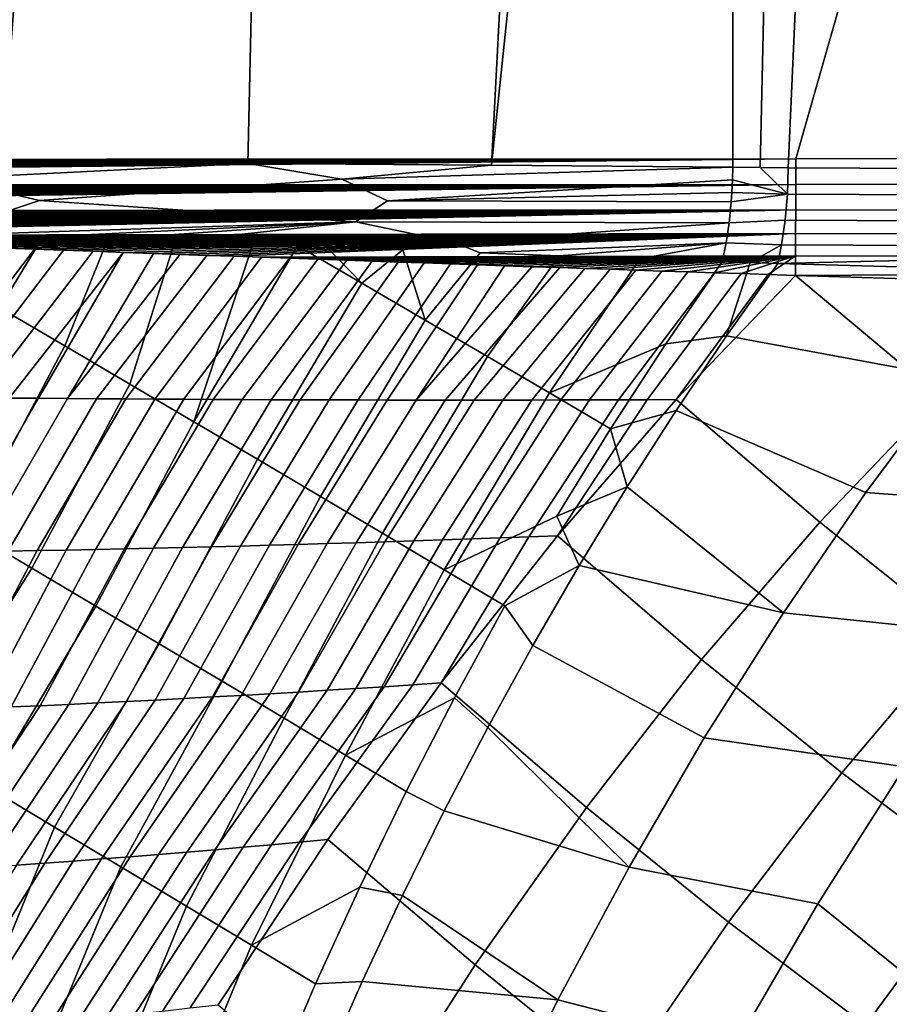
# Model space of a CAD drawing. Header units: metres. Extents: x -109 to 109, y -100 to 76.
# Tile 150 of 256: x 12.9 to 17.66, y -26.71 to -21.33. Entities that reach past the tile are written whole.
import ezdxf

# ---------------------------------------------------------------- set-up
doc = ezdxf.new("R2010")
doc.units = ezdxf.units.M
doc.layers.add('solid_21062310', color=7, linetype='CONTINUOUS')

msp = doc.modelspace()

# ---------------------------------------------------------------- linework, layer by layer
at = {"layer": 'solid_21062310'}
for points in [[(14.727854, 3.439921, -27.344799), (12.809534, -22.103405, -27.878267), (11.457793, -22.095673, -28.206676), (12.615417, 3.737372, -27.927816)], [(14.727854, 3.439921, -27.344799), (14.151833, -22.112261, -27.513416), (12.809534, -22.103405, -27.878267)], [(14.151833, -22.112261, -27.513416), (14.727854, 3.439921, -27.344799), (16.803991, 3.10194, -26.67557), (15.483726, -22.122299, -27.112389)], [(16.803812, -9.515817, -26.675631), (15.483726, -22.122299, -27.112389), (16.803991, 3.10194, -26.67557)], [(16.953859, -22.134804, -26.623857), (16.804266, -22.13357, -26.675474), (16.803812, -9.515817, -26.675631), (17.514687, 2.971952, -26.432684)], [(16.953859, -22.134804, -26.623857), (17.514687, 2.971952, -26.432684), (18.225191, 2.835671, -26.195766), (17.106878, -22.135736, -26.571331)], [(21.601665, 2.201033, -25.149216), (20.638123, -22.152105, -25.434639), (17.106878, -22.135736, -26.571331), (18.225191, 2.835671, -26.195766)], [(23.175426, -0.972689, 20.220478), (2.212826, -1.049087, 20.43038), (9.607429, -22.091278, 20.356337), (17.148014, -22.086779, 20.280832)], [(23.175426, -0.972689, 20.220478), (17.148014, -22.086779, 20.280832), (31.916618, -22.060759, 20.132952)], [(16.803812, -9.515817, -26.675631), (16.804266, -22.13357, -26.675474), (15.483726, -22.122299, -27.112389)], [(9.607429, -22.091278, 20.356337), (2.31793, -22.108725, 20.428953), (2.357509, -22.113457, 20.428411), (17.148014, -22.086779, 20.280832)], [(2.357509, -22.113457, 20.428411), (2.427922, -22.120647, 20.427439), (17.148014, -22.086779, 20.280832)], [(2.427922, -22.120647, 20.427439), (2.498475, -22.126902, 20.426455), (17.148014, -22.086779, 20.280832)], [(2.498475, -22.126902, 20.426455), (2.58967, -22.134132, 20.425171), (17.148014, -22.086779, 20.280832)], [(2.58967, -22.134132, 20.425171), (2.625702, -22.136801, 20.42466), (17.148014, -22.086779, 20.280832)], [(2.625702, -22.136801, 20.42466), (2.664938, -22.139612, 20.424101), (17.148014, -22.086779, 20.280832)], [(2.664938, -22.139612, 20.424101), (2.70763, -22.142572, 20.423489), (17.148014, -22.086779, 20.280832)], [(2.70763, -22.142572, 20.423489), (2.754095, -22.145697, 20.422819), (17.148014, -22.086779, 20.280832)], [(2.754095, -22.145697, 20.422819), (2.804703, -22.148998, 20.422085), (17.148014, -22.086779, 20.280832)], [(2.804703, -22.148998, 20.422085), (2.859832, -22.152489, 20.42128), (17.148014, -22.086779, 20.280832)], [(2.859832, -22.152489, 20.42128), (2.919879, -22.156187, 20.420399), (17.148014, -22.086779, 20.280832)], [(2.919879, -22.156187, 20.420399), (2.985306, -22.160109, 20.41943), (17.148014, -22.086779, 20.280832)], [(2.985306, -22.160109, 20.41943), (3.056616, -22.164272, 20.418365), (17.148014, -22.086779, 20.280832)], [(3.056616, -22.164272, 20.418365), (3.134326, -22.168699, 20.417194), (17.148014, -22.086779, 20.280832)], [(3.134326, -22.168699, 20.417194), (3.218983, -22.173405, 20.415907), (17.148014, -22.086779, 20.280832)], [(3.218983, -22.173405, 20.415907), (3.311232, -22.178417, 20.414488), (17.148014, -22.086779, 20.280832)], [(3.311232, -22.178417, 20.414488), (3.411776, -22.183762, 20.412926), (17.148014, -22.086779, 20.280832)], [(3.411776, -22.183762, 20.412926), (3.521343, -22.189466, 20.411203), (17.148014, -22.086779, 20.280832)], [(3.521343, -22.189466, 20.411203), (3.640764, -22.19556, 20.4093), (17.148014, -22.086779, 20.280832)], [(3.640764, -22.19556, 20.4093), (3.770932, -22.20208, 20.407196), (17.148014, -22.086779, 20.280832)], [(3.770932, -22.20208, 20.407196), (3.912796, -22.209059, 20.404869), (17.148014, -22.086779, 20.280832)], [(3.912796, -22.209059, 20.404869), (4.067429, -22.216537, 20.402292), (17.148014, -22.086779, 20.280832)], [(4.067429, -22.216537, 20.402292), (4.235969, -22.22456, 20.399433), (17.148014, -22.086779, 20.280832)], [(4.325856, -22.22879, 20.397888), (17.148109, -22.227818, 20.269711), (17.148014, -22.086779, 20.280832), (4.235969, -22.22456, 20.399433)], [(12.501683, -22.194874, -27.951399), (12.809534, -22.103405, -27.878267), (14.151833, -22.112261, -27.513416)], [(13.013104, -22.314108, -27.799822), (12.501683, -22.194874, -27.951399), (14.151833, -22.112261, -27.513416), (14.666393, -22.198368, -27.35911)], [(14.666393, -22.198368, -27.35911), (14.151833, -22.112261, -27.513416), (15.483726, -22.122299, -27.112389)], [(31.907946, -22.216625, 20.11944), (31.916618, -22.060759, 20.132952), (17.148014, -22.086779, 20.280832), (17.148109, -22.227818, 20.269711)], [(14.666393, -22.198368, -27.35911), (15.483726, -22.122299, -27.112389), (16.804266, -22.13357, -26.675474)], [(14.915721, -22.317495, -27.264725), (14.666393, -22.198368, -27.35911), (16.804266, -22.13357, -26.675474), (16.80242, -22.202381, -26.673325)], [(16.80242, -22.202381, -26.673325), (16.804266, -22.13357, -26.675474), (16.953859, -22.134804, -26.623857), (17.10243, -22.280676, -26.560436)], [(17.10243, -22.280676, -26.560436), (16.953859, -22.134804, -26.623857), (17.106878, -22.135736, -26.571331)], [(20.632771, -22.297047, -25.424038), (17.10243, -22.280676, -26.560436), (17.106878, -22.135736, -26.571331), (20.638123, -22.152105, -25.434639)], [(12.669991, -22.42823, -27.850994), (11.091144, -22.31123, -28.261787), (12.501683, -22.194874, -27.951399), (13.013104, -22.314108, -27.799822)], [(14.740091, -22.432262, -27.281395), (13.013104, -22.314108, -27.799822), (14.666393, -22.198368, -27.35911), (14.915721, -22.317495, -27.264725)], [(16.799295, -22.27046, -26.666111), (14.915721, -22.317495, -27.264725), (16.80242, -22.202381, -26.673325)], [(17.10243, -22.280676, -26.560436), (16.799295, -22.27046, -26.666111), (16.80242, -22.202381, -26.673325)], [(31.907856, -22.367771, 20.079058), (31.907946, -22.216625, 20.11944), (17.148109, -22.227818, 20.269711), (17.147978, -22.36537, 20.236626)], [(4.325856, -22.22879, 20.397888), (4.419671, -22.233173, 20.396259), (17.148109, -22.227818, 20.269711)], [(4.419671, -22.233173, 20.396259), (4.51766, -22.237719, 20.394541), (17.148109, -22.227818, 20.269711)], [(4.51766, -22.237719, 20.394541), (4.619894, -22.242426, 20.392729), (17.148109, -22.227818, 20.269711)], [(4.619894, -22.242426, 20.392729), (4.726695, -22.247313, 20.390818), (17.148109, -22.227818, 20.269711)], [(4.726695, -22.247313, 20.390818), (4.838112, -22.252375, 20.3888), (17.148109, -22.227818, 20.269711)], [(4.838112, -22.252375, 20.3888), (4.95451, -22.257629, 20.386669), (17.148109, -22.227818, 20.269711)], [(4.95451, -22.257629, 20.386669), (5.075926, -22.263079, 20.38442), (17.148109, -22.227818, 20.269711)], [(5.075926, -22.263079, 20.38442), (5.202762, -22.268734, 20.382042), (17.148109, -22.227818, 20.269711)], [(5.202762, -22.268734, 20.382042), (5.33507, -22.274597, 20.37953), (17.148109, -22.227818, 20.269711)], [(5.33507, -22.274597, 20.37953), (5.473258, -22.280687, 20.376871), (17.148109, -22.227818, 20.269711)], [(5.473258, -22.280687, 20.376871), (5.61742, -22.287003, 20.374062), (17.148109, -22.227818, 20.269711)], [(5.61742, -22.287003, 20.374062), (5.767946, -22.29356, 20.371086), (17.148109, -22.227818, 20.269711)], [(5.767946, -22.29356, 20.371086), (5.925007, -22.300365, 20.367939), (17.148109, -22.227818, 20.269711)], [(5.925007, -22.300365, 20.367939), (6.033541, -22.305044, 20.365736), (17.148109, -22.227818, 20.269711)], [(6.033541, -22.305044, 20.365736), (6.145124, -22.309839, 20.363451), (17.148109, -22.227818, 20.269711)], [(6.145124, -22.309839, 20.363451), (6.260015, -22.314758, 20.361073), (17.148109, -22.227818, 20.269711)], [(6.260015, -22.314758, 20.361073), (6.378175, -22.319799, 20.358601), (17.148109, -22.227818, 20.269711)], [(6.378175, -22.319799, 20.358601), (6.499679, -22.324965, 20.356031), (17.148109, -22.227818, 20.269711)], [(6.499679, -22.324965, 20.356031), (6.624784, -22.330265, 20.353359), (17.148109, -22.227818, 20.269711)], [(6.624784, -22.330265, 20.353359), (6.753385, -22.335693, 20.35058), (17.148109, -22.227818, 20.269711)], [(6.753385, -22.335693, 20.35058), (6.885657, -22.341257, 20.347692), (17.148109, -22.227818, 20.269711)], [(6.885657, -22.341257, 20.347692), (7.021847, -22.346966, 20.344683), (17.148109, -22.227818, 20.269711)], [(7.021847, -22.346966, 20.344683), (7.161818, -22.352812, 20.341555), (17.148109, -22.227818, 20.269711)], [(7.161818, -22.352812, 20.341555), (7.305831, -22.358805, 20.338297), (17.148109, -22.227818, 20.269711)], [(7.305831, -22.358805, 20.338297), (7.454088, -22.364954, 20.334902), (17.148109, -22.227818, 20.269711)], [(7.606456, -22.37125, 20.331371), (17.147978, -22.36537, 20.236626), (17.148109, -22.227818, 20.269711), (7.454088, -22.364954, 20.334902)], [(16.799295, -22.27046, -26.666111), (16.795828, -22.321297, -26.657444), (14.915721, -22.317495, -27.264725)], [(17.10243, -22.280676, -26.560436), (16.795828, -22.321297, -26.657444), (16.799295, -22.27046, -26.666111)], [(12.672195, -22.499691, -27.818104), (12.669991, -22.42823, -27.850994), (13.013104, -22.314108, -27.799822), (14.740091, -22.432262, -27.281395)], [(16.784136, -22.436865, -26.626726), (14.740091, -22.432262, -27.281395), (14.915721, -22.317495, -27.264725), (16.795828, -22.321297, -26.657444)], [(17.10243, -22.280676, -26.560436), (17.090395, -22.422667, -26.527332), (16.784136, -22.436865, -26.626726), (16.795828, -22.321297, -26.657444)], [(17.10243, -22.280676, -26.560436), (20.632771, -22.297047, -25.424038), (20.622049, -22.439035, -25.390488), (17.090395, -22.422667, -26.527332)], [(7.606456, -22.37125, 20.331371), (7.763299, -22.377708, 20.32769), (17.147978, -22.36537, 20.236626)], [(7.763299, -22.377708, 20.32769), (7.924754, -22.384333, 20.323853), (17.147978, -22.36537, 20.236626)], [(7.924754, -22.384333, 20.323853), (8.048797, -22.389404, 20.320871), (17.147978, -22.36537, 20.236626)], [(8.048797, -22.389404, 20.320871), (8.175571, -22.394573, 20.317793), (17.147978, -22.36537, 20.236626)], [(8.175571, -22.394573, 20.317793), (8.305238, -22.399847, 20.314613), (17.147978, -22.36537, 20.236626)], [(8.305238, -22.399847, 20.314613), (8.437628, -22.405214, 20.311333), (17.147978, -22.36537, 20.236626)], [(8.437628, -22.405214, 20.311333), (8.572847, -22.410681, 20.307949), (17.147978, -22.36537, 20.236626)], [(8.572847, -22.410681, 20.307949), (8.711105, -22.416254, 20.304453), (17.147978, -22.36537, 20.236626)], [(8.711105, -22.416254, 20.304453), (8.852516, -22.421938, 20.300838), (17.147978, -22.36537, 20.236626)], [(8.852516, -22.421938, 20.300838), (8.996892, -22.427723, 20.297108), (17.147978, -22.36537, 20.236626)], [(8.996892, -22.427723, 20.297108), (9.144418, -22.433615, 20.293255), (17.147978, -22.36537, 20.236626)], [(9.144418, -22.433615, 20.293255), (9.295328, -22.439625, 20.289268), (17.147978, -22.36537, 20.236626)], [(9.295328, -22.439625, 20.289268), (9.449647, -22.445749, 20.285147), (17.147978, -22.36537, 20.236626)], [(9.449647, -22.445749, 20.285147), (9.607229, -22.451982, 20.280891), (17.147978, -22.36537, 20.236626)], [(9.607229, -22.451982, 20.280891), (9.735815, -22.457054, 20.277382), (17.147978, -22.36537, 20.236626)], [(9.735815, -22.457054, 20.277382), (9.866785, -22.462206, 20.273775), (17.147978, -22.36537, 20.236626)], [(9.866785, -22.462206, 20.273775), (10.000196, -22.46744, 20.270063), (17.147978, -22.36537, 20.236626)], [(10.000196, -22.46744, 20.270063), (10.135859, -22.472746, 20.266256), (17.147978, -22.36537, 20.236626)], [(10.135859, -22.472746, 20.266256), (10.27389, -22.478128, 20.262342), (17.147978, -22.36537, 20.236626)], [(10.27389, -22.478128, 20.262342), (10.414439, -22.483593, 20.25832), (17.147978, -22.36537, 20.236626)], [(10.414439, -22.483593, 20.25832), (10.55766, -22.489145, 20.254181), (17.147978, -22.36537, 20.236626)], [(10.55766, -22.489145, 20.254181), (10.703505, -22.494781, 20.249922), (17.147978, -22.36537, 20.236626)], [(10.703505, -22.494781, 20.249922), (10.85184, -22.500496, 20.245548), (17.147978, -22.36537, 20.236626)], [(11.002831, -22.506292, 20.241049), (17.147627, -22.496038, 20.182396), (17.147978, -22.36537, 20.236626), (10.85184, -22.500496, 20.245548)], [(31.907494, -22.50964, 20.013111), (31.907856, -22.367771, 20.079058), (17.147978, -22.36537, 20.236626), (17.147627, -22.496038, 20.182396)], [(13.031653, -22.512676, -27.719536), (12.672195, -22.499691, -27.818104), (14.740091, -22.432262, -27.281395)], [(13.386992, -22.525566, -27.619177), (13.031653, -22.512676, -27.719536), (14.740091, -22.432262, -27.281395)], [(13.753298, -22.538916, -27.512659), (13.386992, -22.525566, -27.619177), (14.740091, -22.432262, -27.281395)], [(15.274341, -22.543076, -27.067823), (13.753298, -22.538916, -27.512659), (14.740091, -22.432262, -27.281395)], [(15.274341, -22.543076, -27.067823), (14.740091, -22.432262, -27.281395), (16.784136, -22.436865, -26.626726)], [(17.090395, -22.422667, -26.527332), (17.071093, -22.557074, -26.472895), (16.767551, -22.547028, -26.581724), (16.784136, -22.436865, -26.626726)], [(17.090395, -22.422667, -26.527332), (20.622049, -22.439035, -25.390488), (20.604849, -22.573444, -25.33535), (17.071093, -22.557074, -26.472895)], [(15.422722, -22.600313, -26.987364), (15.274341, -22.543076, -27.067823), (16.784136, -22.436865, -26.626726), (16.767551, -22.547028, -26.581724)], [(11.002831, -22.506292, 20.241049), (11.156651, -22.512178, 20.23642), (17.147627, -22.496038, 20.182396)], [(11.156651, -22.512178, 20.23642), (11.313456, -22.51816, 20.231647), (17.147627, -22.496038, 20.182396)], [(11.313456, -22.51816, 20.231647), (11.473048, -22.524225, 20.226742), (17.147627, -22.496038, 20.182396)], [(11.473048, -22.524225, 20.226742), (11.635435, -22.530373, 20.221697), (17.147627, -22.496038, 20.182396)], [(11.635435, -22.530373, 20.221697), (11.800813, -22.53661, 20.216503), (17.147627, -22.496038, 20.182396)], [(11.800813, -22.53661, 20.216503), (11.941052, -22.541882, 20.212053), (17.147627, -22.496038, 20.182396)], [(11.941052, -22.541882, 20.212053), (12.08361, -22.547224, 20.207487), (17.147627, -22.496038, 20.182396)], [(12.08361, -22.547224, 20.207487), (12.228304, -22.552628, 20.20281), (17.147627, -22.496038, 20.182396)], [(12.228304, -22.552628, 20.20281), (12.375114, -22.55809, 20.198021), (17.147627, -22.496038, 20.182396)], [(12.375114, -22.55809, 20.198021), (12.52417, -22.563616, 20.193111), (17.147627, -22.496038, 20.182396)], [(12.52417, -22.563616, 20.193111), (12.675598, -22.569208, 20.188076), (17.147627, -22.496038, 20.182396)], [(12.793406, -22.900591, -27.587986), (12.672195, -22.499691, -27.818104), (13.031653, -22.512676, -27.719536)], [(12.675598, -22.569208, 20.188076), (12.829528, -22.574875, 20.182907), (17.147627, -22.496038, 20.182396)], [(13.151566, -23.109852, -27.384985), (12.793406, -22.900591, -27.587986), (13.031653, -22.512676, -27.719536), (13.386992, -22.525566, -27.619177)], [(12.829528, -22.574875, 20.182907), (12.986007, -22.580616, 20.177599), (17.147627, -22.496038, 20.182396)], [(12.986007, -22.580616, 20.177599), (13.144788, -22.586414, 20.172161), (17.147627, -22.496038, 20.182396)], [(13.144788, -22.586414, 20.172161), (13.305965, -22.592276, 20.166586), (17.147627, -22.496038, 20.182396)], [(13.506261, -23.317652, -27.176538), (13.151566, -23.109852, -27.384985), (13.386992, -22.525566, -27.619177), (13.753298, -22.538916, -27.512659)], [(13.305965, -22.592276, 20.166586), (13.469688, -22.598202, 20.160866), (17.147627, -22.496038, 20.182396)], [(13.469688, -22.598202, 20.160866), (13.636106, -22.604202, 20.154991), (17.147627, -22.496038, 20.182396)], [(13.857413, -23.523935, -26.962709), (13.506261, -23.317652, -27.176538), (13.753298, -22.538916, -27.512659), (14.179625, -22.554489, -27.384768)], [(13.636106, -22.604202, 20.154991), (13.781005, -22.609409, 20.149824), (17.147627, -22.496038, 20.182396)], [(14.179625, -22.554489, -27.384768), (13.753298, -22.538916, -27.512659), (15.274341, -22.543076, -27.067823)], [(13.781005, -22.609409, 20.149824), (13.927963, -22.61467, 20.144537), (17.147627, -22.496038, 20.182396)], [(13.927963, -22.61467, 20.144537), (14.07677, -22.61997, 20.139135), (17.147627, -22.496038, 20.182396)], [(14.227524, -22.625317, 20.133615), (17.14706, -22.616594, 20.10836), (17.147627, -22.496038, 20.182396), (14.07677, -22.61997, 20.139135)], [(14.424053, -22.563444, -27.309525), (14.179625, -22.554489, -27.384768), (15.274341, -22.543076, -27.067823)], [(14.58489, -22.569349, -27.259245), (14.424053, -22.563444, -27.309525), (15.274341, -22.543076, -27.067823)], [(14.999514, -22.584631, -27.126797), (14.58489, -22.569349, -27.259245), (15.274341, -22.543076, -27.067823)], [(15.121199, -22.968273, -26.85104), (14.999514, -22.584631, -27.126797), (15.274341, -22.543076, -27.067823), (15.422722, -22.600313, -26.987364)], [(31.906866, -22.637945, 19.923595), (31.907494, -22.50964, 20.013111), (17.147627, -22.496038, 20.182396), (17.14706, -22.616594, 20.10836)], [(12.368442, -23.389397, 19.718382), (12.986007, -22.580616, 20.177599), (12.829528, -22.574875, 20.182907)], [(12.528116, -23.391075, 19.706852), (13.144788, -22.586414, 20.172161), (12.986007, -22.580616, 20.177599), (12.368442, -23.389397, 19.718382)], [(12.687723, -23.392662, 19.695301), (13.305965, -22.592276, 20.166586), (13.144788, -22.586414, 20.172161), (12.528116, -23.391075, 19.706852)], [(12.84726, -23.394157, 19.683733), (13.469688, -22.598202, 20.160866), (13.305965, -22.592276, 20.166586), (12.687723, -23.392662, 19.695301)], [(13.857413, -23.523935, -26.962709), (14.179625, -22.554489, -27.384768), (14.424053, -22.563444, -27.309525)], [(13.857413, -23.523935, -26.962709), (14.424053, -22.563444, -27.309525), (14.77521, -22.766703, -27.082689), (14.204942, -23.728643, -26.743559)], [(14.77521, -22.766703, -27.082689), (14.424053, -22.563444, -27.309525), (14.58489, -22.569349, -27.259245)], [(14.77521, -22.766703, -27.082689), (14.58489, -22.569349, -27.259245), (14.999514, -22.584631, -27.126797)], [(15.121199, -22.968273, -26.85104), (14.77521, -22.766703, -27.082689), (14.999514, -22.584631, -27.126797)], [(15.855022, -22.616396, -26.840487), (15.422722, -22.600313, -26.987364), (16.767551, -22.547028, -26.581724)], [(16.296299, -22.632868, -26.685888), (15.855022, -22.616396, -26.840487), (16.767551, -22.547028, -26.581724)], [(16.746391, -22.649717, -26.523293), (16.296299, -22.632868, -26.685888), (16.767551, -22.547028, -26.581724)], [(16.899736, -22.654593, -26.467701), (16.746391, -22.649717, -26.523293), (16.767551, -22.547028, -26.581724), (17.071093, -22.557074, -26.472895)], [(17.071093, -22.557074, -26.472895), (17.0502, -22.659109, -26.413342), (16.899736, -22.654593, -26.467701)], [(20.604849, -22.573444, -25.33535), (17.0502, -22.659109, -26.413342), (17.071093, -22.557074, -26.472895)], [(20.604849, -22.573444, -25.33535), (17.838066, -22.680819, -26.133434), (17.0502, -22.659109, -26.413342)], [(12.84726, -23.394157, 19.683733), (13.006725, -23.395561, 19.672146), (13.469688, -22.598202, 20.160866)], [(13.166119, -23.396873, 19.66054), (13.636106, -22.604202, 20.154991), (13.469688, -22.598202, 20.160866), (13.006725, -23.395561, 19.672146)], [(13.166119, -23.396873, 19.66054), (13.781005, -22.609409, 20.149824), (13.636106, -22.604202, 20.154991)], [(13.325437, -23.398094, 19.648916), (13.927963, -22.61467, 20.144537), (13.781005, -22.609409, 20.149824), (13.166119, -23.396873, 19.66054)], [(13.484679, -23.399223, 19.637274), (14.07677, -22.61997, 20.139135), (13.927963, -22.61467, 20.144537), (13.325437, -23.398094, 19.648916)], [(13.643844, -23.400259, 19.625616), (14.227524, -22.625317, 20.133615), (14.07677, -22.61997, 20.139135), (13.484679, -23.399223, 19.637274)], [(13.802929, -23.401203, 19.613941), (14.380342, -22.630713, 20.12797), (14.227524, -22.625317, 20.133615), (13.643844, -23.400259, 19.625616)], [(13.961933, -23.402054, 19.602251), (14.535341, -22.636162, 20.122187), (14.380342, -22.630713, 20.12797), (13.802929, -23.401203, 19.613941)], [(14.120853, -23.402813, 19.590546), (14.692637, -22.64167, 20.116262), (14.535341, -22.636162, 20.122187), (13.961933, -23.402054, 19.602251)], [(14.27969, -23.403477, 19.578825), (14.832245, -22.646542, 20.110952), (14.692637, -22.64167, 20.116262), (14.120853, -23.402813, 19.590546)], [(14.227524, -22.625317, 20.133615), (14.380342, -22.630713, 20.12797), (17.14706, -22.616594, 20.10836)], [(14.438439, -23.404047, 19.567091), (14.973565, -22.651451, 20.105536), (14.832245, -22.646542, 20.110952), (14.27969, -23.403477, 19.578825)], [(14.380342, -22.630713, 20.12797), (14.535341, -22.636162, 20.122187), (17.14706, -22.616594, 20.10836)], [(14.535341, -22.636162, 20.122187), (14.692637, -22.64167, 20.116262), (17.14706, -22.616594, 20.10836)], [(14.692637, -22.64167, 20.116262), (14.832245, -22.646542, 20.110952), (17.14706, -22.616594, 20.10836)], [(14.832245, -22.646542, 20.110952), (14.973565, -22.651451, 20.105536), (17.14706, -22.616594, 20.10836)], [(14.973565, -22.651451, 20.105536), (15.116493, -22.656389, 20.100012), (17.14706, -22.616594, 20.10836)], [(15.116493, -22.656389, 20.100012), (15.26111, -22.661362, 20.094378), (17.14706, -22.616594, 20.10836)], [(15.121199, -22.968273, -26.85104), (15.422722, -22.600313, -26.987364), (15.855022, -22.616396, -26.840487), (15.46325, -23.16814, -26.614256)], [(15.26111, -22.661362, 20.094378), (15.407497, -22.666372, 20.088625), (17.14706, -22.616594, 20.10836)], [(15.407497, -22.666372, 20.088625), (15.555736, -22.671423, 20.082747), (17.14706, -22.616594, 20.10836)], [(15.46325, -23.16814, -26.614256), (15.855022, -22.616396, -26.840487), (16.296299, -22.632868, -26.685888), (15.801285, -23.366241, -26.372412)], [(15.555736, -22.671423, 20.082747), (15.705907, -22.676517, 20.076738), (17.14706, -22.616594, 20.10836)], [(15.705907, -22.676517, 20.076738), (15.85809, -22.681658, 20.070593), (17.14706, -22.616594, 20.10836)], [(16.436886, -23.098829, -26.313723), (15.801285, -23.366241, -26.372412), (16.296299, -22.632868, -26.685888), (16.746391, -22.649717, -26.523293)], [(15.85809, -22.681658, 20.070593), (15.995104, -22.686268, 20.065008), (17.14706, -22.616594, 20.10836)], [(15.995104, -22.686268, 20.065008), (16.133665, -22.690907, 20.059315), (17.14706, -22.616594, 20.10836)], [(16.133665, -22.690907, 20.059315), (16.27375, -22.695576, 20.053513), (17.14706, -22.616594, 20.10836)], [(16.27375, -22.695576, 20.053513), (16.415361, -22.700268, 20.0476), (17.14706, -22.616594, 20.10836)], [(16.415361, -22.700268, 20.0476), (16.558498, -22.704985, 20.041576), (17.14706, -22.616594, 20.10836)], [(16.436886, -23.098829, -26.313723), (16.746391, -22.649717, -26.523293), (16.899736, -22.654593, -26.467701), (16.76906, -23.054432, -26.224157)], [(16.558498, -22.704985, 20.041576), (16.703159, -22.709724, 20.03544), (17.14706, -22.616594, 20.10836)], [(16.703159, -22.709724, 20.03544), (16.849346, -22.714485, 20.029192), (17.14706, -22.616594, 20.10836)], [(16.849346, -22.714485, 20.029192), (16.997059, -22.719263, 20.022827), (17.14706, -22.616594, 20.10836)], [(16.997059, -22.719263, 20.022827), (17.146297, -22.724058, 20.016348), (17.14706, -22.616594, 20.10836)], [(31.906866, -22.637945, 19.923595), (17.14706, -22.616594, 20.10836), (17.146297, -22.724058, 20.016348)], [(31.906866, -22.637945, 19.923595), (17.146297, -22.724058, 20.016348), (18.174519, -22.756443, 19.970129)], [(14.5971, -23.404524, 19.555342), (15.116493, -22.656389, 20.100012), (14.973565, -22.651451, 20.105536), (14.438439, -23.404047, 19.567091)], [(14.755672, -23.404905, 19.543579), (15.26111, -22.661362, 20.094378), (15.116493, -22.656389, 20.100012), (14.5971, -23.404524, 19.555342)], [(14.914151, -23.405191, 19.531805), (15.407497, -22.666372, 20.088625), (15.26111, -22.661362, 20.094378), (14.755672, -23.404905, 19.543579)], [(15.072536, -23.405382, 19.520018), (15.555736, -22.671423, 20.082747), (15.407497, -22.666372, 20.088625), (14.914151, -23.405191, 19.531805)], [(15.072536, -23.405382, 19.520018), (15.705907, -22.676517, 20.076738), (15.555736, -22.671423, 20.082747)], [(15.230827, -23.405478, 19.508219), (15.85809, -22.681658, 20.070593), (15.705907, -22.676517, 20.076738), (15.072536, -23.405382, 19.520018)], [(15.38902, -23.405478, 19.496408), (15.995104, -22.686268, 20.065008), (15.85809, -22.681658, 20.070593), (15.230827, -23.405478, 19.508219)], [(15.547114, -23.40538, 19.484589), (16.133665, -22.690907, 20.059315), (15.995104, -22.686268, 20.065008), (15.38902, -23.405478, 19.496408)], [(15.705107, -23.405186, 19.472757), (16.27375, -22.695576, 20.053513), (16.133665, -22.690907, 20.059315), (15.547114, -23.40538, 19.484589)], [(15.862994, -23.404894, 19.460918), (16.415361, -22.700268, 20.0476), (16.27375, -22.695576, 20.053513), (15.705107, -23.405186, 19.472757)], [(16.020775, -23.404505, 19.449072), (16.558498, -22.704985, 20.041576), (16.415361, -22.700268, 20.0476), (15.862994, -23.404894, 19.460918)], [(16.76906, -23.054432, -26.224157), (16.899736, -22.654593, -26.467701), (17.0502, -22.659109, -26.413342)], [(16.76906, -23.054432, -26.224157), (17.0502, -22.659109, -26.413342), (17.838066, -22.680819, -26.133434), (18.000608, -23.282061, -25.616714)], [(16.178446, -23.404018, 19.437216), (16.703159, -22.709724, 20.03544), (16.558498, -22.704985, 20.041576), (16.020775, -23.404505, 19.449072)], [(16.336004, -23.403433, 19.425354), (16.849346, -22.714485, 20.029192), (16.703159, -22.709724, 20.03544), (16.178446, -23.404018, 19.437216)], [(16.493446, -23.402748, 19.413486), (16.997059, -22.719263, 20.022827), (16.849346, -22.714485, 20.029192), (16.336004, -23.403433, 19.425354)], [(16.493446, -23.402748, 19.413486), (17.146297, -22.724058, 20.016348), (16.997059, -22.719263, 20.022827)], [(17.27898, -24.072201, 18.738201), (17.935326, -23.38588, 19.31036), (17.146297, -22.724058, 20.016348), (16.493446, -23.402748, 19.413486)], [(17.935326, -23.38588, 19.31036), (18.174519, -22.756443, 19.970129), (17.146297, -22.724058, 20.016348)], [(14.204942, -23.728643, -26.743559), (14.77521, -22.766703, -27.082689), (15.121199, -22.968273, -26.85104), (14.548771, -23.931723, -26.519152)], [(12.261218, -23.903244, -27.313093), (12.793406, -22.900591, -27.587986), (13.151566, -23.109852, -27.384985), (12.617924, -24.113867, -27.117176)], [(14.548771, -23.931723, -26.519152), (15.121199, -22.968273, -26.85104), (15.46325, -23.16814, -26.614256), (14.888827, -24.133114, -26.289553)], [(16.76906, -23.054432, -26.224157), (16.494007, -23.461594, -26.051882), (16.135221, -23.562513, -26.125597), (16.436886, -23.098829, -26.313723)], [(18.000608, -23.282061, -25.616714), (17.531988, -23.911152, -25.354574), (16.494007, -23.461594, -26.051882), (16.76906, -23.054432, -26.224157)], [(12.617924, -24.113867, -27.117176), (13.151566, -23.109852, -27.384985), (13.506261, -23.317652, -27.176538), (12.971337, -24.323051, -26.915751)], [(16.436886, -23.098829, -26.313723), (16.135221, -23.562513, -26.125597), (15.801285, -23.366241, -26.372412)], [(14.888827, -24.133114, -26.289553), (15.46325, -23.16814, -26.614256), (15.801285, -23.366241, -26.372412), (15.225028, -24.332752, -26.054831)], [(18.770918, -24.0026, -24.798086), (17.531988, -23.911152, -25.354574), (18.000608, -23.282061, -25.616714)], [(12.971337, -24.323051, -26.915751), (13.506261, -23.317652, -27.176538), (13.857413, -23.523935, -26.962709), (13.321375, -24.530739, -26.708879)], [(12.52262, -24.236319, 19.258698), (13.006725, -23.395561, 19.672146), (12.84726, -23.394157, 19.683733), (12.363169, -24.23877, 19.276728)], [(12.681974, -24.233707, 19.240681), (13.166119, -23.396873, 19.66054), (13.006725, -23.395561, 19.672146), (12.52262, -24.236319, 19.258698)], [(12.841229, -24.230936, 19.222677), (13.325437, -23.398094, 19.648916), (13.166119, -23.396873, 19.66054), (12.681974, -24.233707, 19.240681)], [(13.000384, -24.228003, 19.204689), (13.484679, -23.399223, 19.637274), (13.325437, -23.398094, 19.648916), (12.841229, -24.230936, 19.222677)], [(13.159437, -24.224907, 19.186718), (13.643844, -23.400259, 19.625616), (13.484679, -23.399223, 19.637274), (13.000384, -24.228003, 19.204689)], [(13.318386, -24.221649, 19.168762), (13.802929, -23.401203, 19.613941), (13.643844, -23.400259, 19.625616), (13.159437, -24.224907, 19.186718)], [(13.477229, -24.218229, 19.150826), (13.961933, -23.402054, 19.602251), (13.802929, -23.401203, 19.613941), (13.318386, -24.221649, 19.168762)], [(13.635963, -24.214647, 19.13291), (14.120853, -23.402813, 19.590546), (13.961933, -23.402054, 19.602251), (13.477229, -24.218229, 19.150826)], [(13.794589, -24.210903, 19.115013), (14.27969, -23.403477, 19.578825), (14.120853, -23.402813, 19.590546), (13.635963, -24.214647, 19.13291)], [(13.953104, -24.206995, 19.097139), (14.438439, -23.404047, 19.567091), (14.27969, -23.403477, 19.578825), (13.794589, -24.210903, 19.115013)], [(15.841711, -24.040258, -25.959192), (15.225028, -24.332752, -26.054831), (15.801285, -23.366241, -26.372412), (16.135221, -23.562513, -26.125597)], [(16.178446, -23.404018, 19.437216), (15.688826, -24.153111, 18.902391), (15.845833, -24.147211, 18.884895), (16.336004, -23.403433, 19.425354)], [(16.493446, -23.402748, 19.413486), (15.845833, -24.147211, 18.884895), (16.633587, -24.82266, 18.238729), (17.27898, -24.072201, 18.738201)], [(16.336004, -23.403433, 19.425354), (15.845833, -24.147211, 18.884895), (16.493446, -23.402748, 19.413486)], [(17.935326, -23.38588, 19.31036), (17.27898, -24.072201, 18.738201), (18.042826, -24.683401, 18.048613), (18.700663, -23.988974, 18.59408)], [(14.111505, -24.202923, 19.079288), (14.5971, -23.404524, 19.555342), (14.438439, -23.404047, 19.567091), (13.953104, -24.206995, 19.097139)], [(14.269791, -24.198687, 19.061464), (14.755672, -23.404905, 19.543579), (14.5971, -23.404524, 19.555342), (14.111505, -24.202923, 19.079288)], [(14.427959, -24.194286, 19.043665), (14.914151, -23.405191, 19.531805), (14.755672, -23.404905, 19.543579), (14.269791, -24.198687, 19.061464)], [(14.586009, -24.189722, 19.025894), (15.072536, -23.405382, 19.520018), (14.914151, -23.405191, 19.531805), (14.427959, -24.194286, 19.043665)], [(14.743937, -24.18499, 19.008152), (15.230827, -23.405478, 19.508219), (15.072536, -23.405382, 19.520018), (14.586009, -24.189722, 19.025894)], [(14.901744, -24.180094, 18.99044), (15.38902, -23.405478, 19.496408), (15.230827, -23.405478, 19.508219), (14.743937, -24.18499, 19.008152)], [(15.059423, -24.175032, 18.972759), (15.547114, -23.40538, 19.484589), (15.38902, -23.405478, 19.496408), (14.901744, -24.180094, 18.99044)], [(15.216974, -24.169802, 18.955112), (15.705107, -23.405186, 19.472757), (15.547114, -23.40538, 19.484589), (15.059423, -24.175032, 18.972759)], [(15.374393, -24.164406, 18.937502), (15.862994, -23.404894, 19.460918), (15.705107, -23.405186, 19.472757), (15.216974, -24.169802, 18.955112)], [(15.531678, -24.158842, 18.919928), (16.020775, -23.404505, 19.449072), (15.862994, -23.404894, 19.460918), (15.374393, -24.164406, 18.937502)], [(15.688826, -24.153111, 18.902391), (16.178446, -23.404018, 19.437216), (16.020775, -23.404505, 19.449072), (15.531678, -24.158842, 18.919928)], [(16.494007, -23.461594, -26.051882), (16.225517, -23.879898, -25.896801), (16.135221, -23.562513, -26.125597)], [(17.531988, -23.911152, -25.354574), (17.080492, -24.568584, -25.13546), (16.225517, -23.879898, -25.896801), (16.494007, -23.461594, -26.051882)], [(13.321375, -24.530739, -26.708879), (13.857413, -23.523935, -26.962709), (14.204942, -23.728643, -26.743559), (13.667957, -24.736872, -26.496614)], [(16.225517, -23.879898, -25.896801), (15.841711, -24.040258, -25.959192), (16.135221, -23.562513, -26.125597)], [(13.667957, -24.736872, -26.496614), (14.204942, -23.728643, -26.743559), (14.548771, -23.931723, -26.519152), (14.011006, -24.941393, -26.279018)], [(16.225517, -23.879898, -25.896801), (15.964052, -24.30863, -25.759182), (15.841711, -24.040258, -25.959192)], [(17.080492, -24.568584, -25.13546), (15.964052, -24.30863, -25.759182), (16.225517, -23.879898, -25.896801)], [(14.011006, -24.941393, -26.279018), (14.548771, -23.931723, -26.519152), (14.888827, -24.133114, -26.289553), (14.350446, -25.144245, -26.056145)], [(18.770918, -24.0026, -24.798086), (18.246801, -24.690187, -24.551441), (17.080492, -24.568584, -25.13546), (17.531988, -23.911152, -25.354574)], [(15.964052, -24.30863, -25.759182), (15.557292, -24.530577, -25.815065), (15.225028, -24.332752, -26.054831), (15.841711, -24.040258, -25.959192)], [(17.27898, -24.072201, 18.738201), (16.633587, -24.82266, 18.238729), (17.400959, -25.441538, 17.573477), (18.042826, -24.683401, 18.048613)], [(11.98643, -25.077572, -27.015741), (12.617924, -24.113867, -27.117176), (12.971337, -24.323051, -26.915751), (12.359774, -25.299686, -26.812628)], [(14.350446, -25.144245, -26.056145), (14.888827, -24.133114, -26.289553), (15.225028, -24.332752, -26.054831), (14.686192, -25.345364, -25.82806)], [(15.531678, -24.158842, 18.919928), (15.053636, -24.961294, 18.459024), (15.20929, -24.950857, 18.435453), (15.688826, -24.153111, 18.902391)], [(15.845833, -24.147211, 18.884895), (15.20929, -24.950857, 18.435453), (16.004143, -25.631445, 17.815813), (16.633587, -24.82266, 18.238729)], [(15.688826, -24.153111, 18.902391), (15.20929, -24.950857, 18.435453), (15.845833, -24.147211, 18.884895)], [(13.331279, -25.060444, 18.722998), (13.794589, -24.210903, 19.115013), (13.635963, -24.214647, 19.13291), (13.173845, -25.068045, 18.74736)], [(13.488578, -25.052607, 18.698689), (13.953104, -24.206995, 19.097139), (13.794589, -24.210903, 19.115013), (13.331279, -25.060444, 18.722998)], [(13.645739, -25.044537, 18.674435), (14.111505, -24.202923, 19.079288), (13.953104, -24.206995, 19.097139), (13.488578, -25.052607, 18.698689)], [(13.80276, -25.036232, 18.65024), (14.269791, -24.198687, 19.061464), (14.111505, -24.202923, 19.079288), (13.645739, -25.044537, 18.674435)], [(13.959641, -25.027693, 18.626104), (14.427959, -24.194286, 19.043665), (14.269791, -24.198687, 19.061464), (13.80276, -25.036232, 18.65024)], [(14.116378, -25.018917, 18.602032), (14.586009, -24.189722, 19.025894), (14.427959, -24.194286, 19.043665), (13.959641, -25.027693, 18.626104)], [(14.272969, -25.009907, 18.578022), (14.743937, -24.18499, 19.008152), (14.586009, -24.189722, 19.025894), (14.116378, -25.018917, 18.602032)], [(14.429411, -25.00066, 18.554079), (14.901744, -24.180094, 18.99044), (14.743937, -24.18499, 19.008152), (14.272969, -25.009907, 18.578022)], [(14.585702, -24.991175, 18.530205), (15.059423, -24.175032, 18.972759), (14.901744, -24.180094, 18.99044), (14.429411, -25.00066, 18.554079)], [(14.741838, -24.981453, 18.506403), (15.216974, -24.169802, 18.955112), (15.059423, -24.175032, 18.972759), (14.585702, -24.991175, 18.530205)], [(14.897818, -24.971493, 18.482676), (15.374393, -24.164406, 18.937502), (15.216974, -24.169802, 18.955112), (14.741838, -24.981453, 18.506403)], [(15.053636, -24.961294, 18.459024), (15.531678, -24.158842, 18.919928), (15.374393, -24.164406, 18.937502), (14.897818, -24.971493, 18.482676)], [(12.542797, -25.096127, 18.845308), (13.000384, -24.228003, 19.204689), (12.841229, -24.230936, 19.222677), (12.384716, -25.102568, 18.869909)], [(12.700752, -25.089455, 18.820751), (13.159437, -24.224907, 19.186718), (13.000384, -24.228003, 19.204689), (12.542797, -25.096127, 18.845308)], [(12.858581, -25.08255, 18.796238), (13.318386, -24.221649, 19.168762), (13.159437, -24.224907, 19.186718), (12.700752, -25.089455, 18.820751)], [(13.016279, -25.075415, 18.771774), (13.477229, -24.218229, 19.150826), (13.318386, -24.221649, 19.168762), (12.858581, -25.08255, 18.796238)], [(13.173845, -25.068045, 18.74736), (13.635963, -24.214647, 19.13291), (13.477229, -24.218229, 19.150826), (13.016279, -25.075415, 18.771774)], [(15.964052, -24.30863, -25.759182), (15.710055, -24.747057, -25.639261), (15.557292, -24.530577, -25.815065)], [(17.080492, -24.568584, -25.13546), (16.648064, -25.251524, -24.960314), (15.710055, -24.747057, -25.639261), (15.964052, -24.30863, -25.759182)], [(12.359774, -25.299686, -26.812628), (12.971337, -24.323051, -26.915751), (13.321375, -24.530739, -26.708879), (12.729592, -25.520187, -26.603357)], [(15.282577, -25.032412, -25.693527), (14.686192, -25.345364, -25.82806), (15.225028, -24.332752, -26.054831), (15.557292, -24.530577, -25.815065)], [(12.729592, -25.520187, -26.603357), (13.321375, -24.530739, -26.708879), (13.667957, -24.736872, -26.496614), (13.095788, -25.739008, -26.387993)], [(15.463962, -25.194431, -25.537243), (15.282577, -25.032412, -25.693527), (15.557292, -24.530577, -25.815065), (15.710055, -24.747057, -25.639261)], [(18.246801, -24.690187, -24.551441), (17.745083, -25.410048, -24.355515), (16.648064, -25.251524, -24.960314), (17.080492, -24.568584, -25.13546)], [(18.042826, -24.683401, 18.048613), (17.400959, -25.441538, 17.573477), (18.139269, -25.997623, 16.892841), (18.775188, -25.231155, 17.347767)], [(13.095788, -25.739008, -26.387993), (13.667957, -24.736872, -26.496614), (14.011006, -24.941393, -26.279018), (13.458269, -25.956081, -26.166592)], [(16.648064, -25.251524, -24.960314), (16.236568, -25.957031, -24.829891), (15.463962, -25.194431, -25.537243), (15.710055, -24.747057, -25.639261)], [(16.633587, -24.82266, 18.238729), (16.004143, -25.631445, 17.815813), (16.779966, -26.257593, 17.172302), (17.400959, -25.441538, 17.573477)], [(13.458269, -25.956081, -26.166592), (14.011006, -24.941393, -26.279018), (14.350446, -25.144245, -26.056145), (13.816942, -26.171337, -25.939215)], [(14.43497, -25.821566, 18.098736), (15.053636, -24.961294, 18.459024), (14.897818, -24.971493, 18.482676), (14.280914, -25.835478, 18.128876)], [(14.43497, -25.821566, 18.098736), (14.58884, -25.807344, 18.068705), (15.20929, -24.950857, 18.435453), (15.053636, -24.961294, 18.459024)], [(15.20929, -24.950857, 18.435453), (14.58884, -25.807344, 18.068705), (15.395521, -26.492296, 17.472725), (16.004143, -25.631445, 17.815813)], [(13.662896, -25.888039, 18.250467), (14.272969, -25.009907, 18.578022), (14.116378, -25.018917, 18.602032), (13.507959, -25.900412, 18.281109)], [(13.817663, -25.87536, 18.219921), (14.429411, -25.00066, 18.554079), (14.272969, -25.009907, 18.578022), (13.662896, -25.888039, 18.250467)], [(13.972258, -25.862373, 18.189472), (14.585702, -24.991175, 18.530205), (14.429411, -25.00066, 18.554079), (13.817663, -25.87536, 18.219921)], [(14.126676, -25.849079, 18.159122), (14.741838, -24.981453, 18.506403), (14.585702, -24.991175, 18.530205), (13.972258, -25.862373, 18.189472)], [(14.280914, -25.835478, 18.128876), (14.897818, -24.971493, 18.482676), (14.741838, -24.981453, 18.506403), (14.126676, -25.849079, 18.159122)], [(12.57491, -25.968239, 18.466742), (13.173845, -25.068045, 18.74736), (13.016279, -25.075415, 18.771774), (12.418852, -25.978481, 18.497953)], [(12.730816, -25.957693, 18.435602), (13.331279, -25.060444, 18.722998), (13.173845, -25.068045, 18.74736), (12.57491, -25.968239, 18.466742)], [(12.886564, -25.946846, 18.404541), (13.488578, -25.052607, 18.698689), (13.331279, -25.060444, 18.722998), (12.730816, -25.957693, 18.435602)], [(13.042156, -25.935694, 18.373556), (13.645739, -25.044537, 18.674435), (13.488578, -25.052607, 18.698689), (12.886564, -25.946846, 18.404541)], [(13.197587, -25.924238, 18.342655), (13.80276, -25.036232, 18.65024), (13.645739, -25.044537, 18.674435), (13.042156, -25.935694, 18.373556)], [(13.352856, -25.912477, 18.311838), (13.959641, -25.027693, 18.626104), (13.80276, -25.036232, 18.65024), (13.197587, -25.924238, 18.342655)], [(13.507959, -25.900412, 18.281109), (14.116378, -25.018917, 18.602032), (13.959641, -25.027693, 18.626104), (13.352856, -25.912477, 18.311838)], [(15.018158, -25.544683, -25.594841), (14.686192, -25.345364, -25.82806), (15.282577, -25.032412, -25.693527)], [(15.463962, -25.194431, -25.537243), (15.226192, -25.64999, -25.453299), (15.018158, -25.544683, -25.594841), (15.282577, -25.032412, -25.693527)], [(12.418852, -25.978481, 18.497953), (13.016279, -25.075415, 18.771774), (12.858581, -25.08255, 18.796238), (12.26264, -25.98842, 18.529236)], [(13.816942, -26.171337, -25.939215), (14.350446, -25.144245, -26.056145), (14.686192, -25.345364, -25.82806), (14.171709, -26.384705, -25.705931)], [(16.236568, -25.957031, -24.829891), (15.226192, -25.64999, -25.453299), (15.463962, -25.194431, -25.537243)], [(17.745083, -25.410048, -24.355515), (17.268318, -26.158518, -24.2113), (16.236568, -25.957031, -24.829891), (16.648064, -25.251524, -24.960314)], [(14.764606, -26.066288, -25.519215), (14.171709, -26.384705, -25.705931), (14.686192, -25.345364, -25.82806), (15.018158, -25.544683, -25.594841)], [(17.400959, -25.441538, 17.573477), (16.779966, -26.257593, 17.172302), (17.52919, -26.821817, 16.508995), (18.139269, -25.997623, 16.892841)], [(18.010815, -26.754988, -23.523746), (17.268318, -26.158518, -24.2113), (17.745083, -25.410048, -24.355515), (18.493534, -26.011156, -23.644629)], [(12.652688, -26.821764, -26.321644), (12.288322, -26.603865, -26.529045), (12.729592, -25.520187, -26.603357), (13.095788, -25.739008, -26.387993)], [(15.226192, -25.64999, -25.453299), (14.997151, -26.112953, -25.387573), (14.764606, -26.066288, -25.519215), (15.018158, -25.544683, -25.594841)], [(16.236568, -25.957031, -24.829891), (15.84778, -26.682062, -24.744757), (14.997151, -26.112953, -25.387573), (15.226192, -25.64999, -25.453299)], [(16.004143, -25.631445, 17.815813), (15.395521, -26.492296, 17.472725), (16.184591, -27.125332, 16.848152), (16.779966, -26.257593, 17.172302)], [(13.013584, -27.037975, -26.108192), (12.652688, -26.821764, -26.321644), (13.095788, -25.739008, -26.387993), (13.458269, -25.956081, -26.166592)], [(13.837573, -26.727121, 17.824335), (14.43497, -25.821566, 18.098736), (14.280914, -25.835478, 18.128876), (13.685558, -26.743948, 17.861258)], [(13.837573, -26.727121, 17.824335), (13.989382, -26.709915, 17.787546), (14.58884, -25.807344, 18.068705), (14.43497, -25.821566, 18.098736)], [(14.58884, -25.807344, 18.068705), (13.989382, -26.709915, 17.787546), (14.812434, -27.398544, 17.212122), (15.395521, -26.492296, 17.472725)], [(13.228312, -26.79216, 17.972771), (13.817663, -25.87536, 18.219921), (13.662896, -25.888039, 18.250467), (13.075506, -26.807478, 18.01018)], [(13.380924, -26.776468, 17.935478), (13.972258, -25.862373, 18.189472), (13.817663, -25.87536, 18.219921), (13.228312, -26.79216, 17.972771)], [(13.53334, -26.760397, 17.898306), (14.126676, -25.849079, 18.159122), (13.972258, -25.862373, 18.189472), (13.380924, -26.776468, 17.935478)], [(13.685558, -26.743948, 17.861258), (14.280914, -25.835478, 18.128876), (14.126676, -25.849079, 18.159122), (13.53334, -26.760397, 17.898306)], [(12.615964, -26.851183, 18.123058), (13.197587, -25.924238, 18.342655), (13.042156, -25.935694, 18.373556), (12.462417, -26.865004, 18.160891)], [(12.76933, -26.836988, 18.085327), (13.352856, -25.912477, 18.311838), (13.197587, -25.924238, 18.342655), (12.615964, -26.851183, 18.123058)], [(12.922512, -26.82242, 18.047699), (13.507959, -25.900412, 18.281109), (13.352856, -25.912477, 18.311838), (12.76933, -26.836988, 18.085327)], [(13.075506, -26.807478, 18.01018), (13.662896, -25.888039, 18.250467), (13.507959, -25.900412, 18.281109), (12.922512, -26.82242, 18.047699)], [(12.462417, -26.865004, 18.160891), (13.042156, -25.935694, 18.373556), (12.886564, -25.946846, 18.404541), (12.30869, -26.878452, 18.198822)], [(13.370915, -27.252428, -25.888744), (13.013584, -27.037975, -26.108192), (13.458269, -25.956081, -26.166592), (13.816942, -26.171337, -25.939215)], [(17.268318, -26.158518, -24.2113), (16.818935, -26.931784, -24.119534), (15.84778, -26.682062, -24.744757), (16.236568, -25.957031, -24.829891)], [(18.139269, -25.997623, 16.892841), (17.52919, -26.821817, 16.508995), (18.246529, -27.319647, 15.828562), (18.842739, -26.486868, 16.199703)], [(14.522466, -26.596102, -25.466818), (14.171709, -26.384705, -25.705931), (14.764606, -26.066288, -25.519215)], [(14.997151, -26.112953, -25.387573), (14.777231, -26.582531, -25.340181), (14.522466, -26.596102, -25.466818), (14.764606, -26.066288, -25.519215)], [(15.84778, -26.682062, -24.744757), (14.777231, -26.582531, -25.340181), (14.997151, -26.112953, -25.387573)], [(13.724585, -27.465054, -25.663357), (13.370915, -27.252428, -25.888744), (13.816942, -26.171337, -25.939215), (14.171709, -26.384705, -25.705931)], [(17.557096, -27.523218, -23.453894), (16.818935, -26.931784, -24.119534), (17.268318, -26.158518, -24.2113), (18.010815, -26.754988, -23.523746)], [(16.779966, -26.257593, 17.172302), (16.184591, -27.125332, 16.848152), (16.949564, -27.697514, 16.199129), (17.52919, -26.821817, 16.508995)], [(14.29226, -27.132982, -25.437757), (13.724585, -27.465054, -25.663357), (14.171709, -26.384705, -25.705931), (14.522466, -26.596102, -25.466818)], [(15.395521, -26.492296, 17.472725), (14.812434, -27.398544, 17.212122), (15.619379, -28.03813, 16.603504), (16.184591, -27.125332, 16.848152)], [(14.777231, -26.582531, -25.340181), (14.566807, -27.05792, -25.311201), (14.29226, -27.132982, -25.437757), (14.522466, -26.596102, -25.466818)], [(15.84778, -26.682062, -24.744757), (15.483372, -27.423496, -24.705273), (14.566807, -27.05792, -25.311201), (14.777231, -26.582531, -25.340181)], [(16.818935, -26.931784, -24.119534), (16.39922, -27.725912, -24.080681), (15.483372, -27.423496, -24.705273), (15.84778, -26.682062, -24.744757)]]:
    msp.add_3dface(points, dxfattribs=at)

doc.saveas('drawing.dxf')
